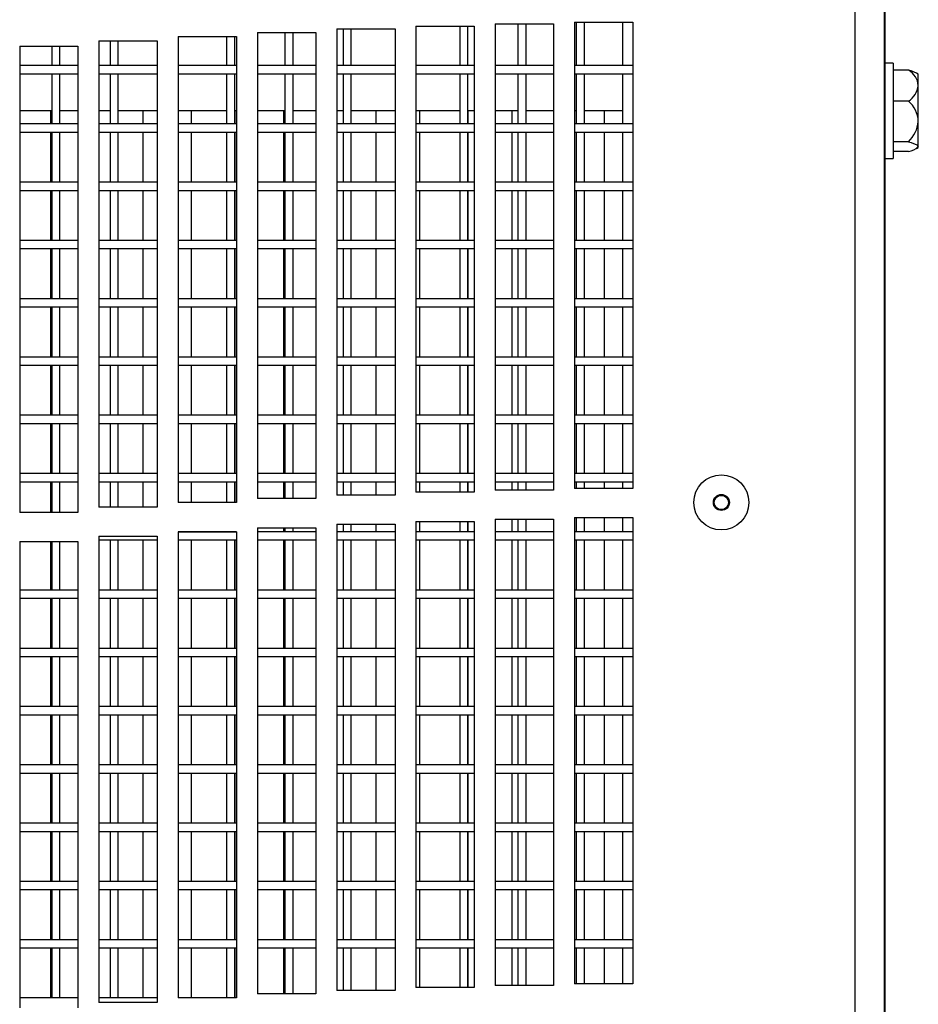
# Model space of a CAD drawing. Extents: x 7 to 118, y 3 to 79.
# Tile 17 of 37: x 20.67 to 24.52, y 25.85 to 30.07. Entities that reach past the tile are written whole.
import ezdxf

# ---------------------------------------------------------------- set-up
doc = ezdxf.new("R2010")
doc.units = 0
doc.layers.add('BODY', color=3, linetype='CONTINUOUS')

msp = doc.modelspace()

# ---------------------------------------------------------------- linework, layer by layer
at = {"layer": 'BODY', "linetype": 'CONTINUOUS'}
for p, q in [((24.3777, 5.7783), (24.3777, 38.6882)), ((24.2517, 5.8572), (24.2517, 38.6092)), ((24.3797, 37.8462), (24.3797, 6.6362)), ((22.3677, 30.0448), (22.6177, 30.0448)), ((22.3677, 30.0448), (22.3677, 28.0448)), ((22.5552, 30.0448), (22.5552, 29.8752)), ((22.5902, 29.8752), (22.5902, 30.0448)), ((22.6177, 30.0448), (22.6177, 28.0448)), ((22.7077, 30.0543), (22.9577, 30.0543)), ((22.7077, 30.0543), (22.7077, 28.0543)), ((22.8052, 30.0543), (22.8052, 29.8752)), ((22.8402, 29.8752), (22.8402, 30.0543)), ((22.9577, 30.0543), (22.9577, 28.0543)), ((23.0477, 30.0612), (23.2977, 30.0612)), ((23.0477, 30.0612), (23.0477, 28.0612)), ((23.0552, 30.0612), (23.0552, 29.8752)), ((23.0902, 29.8752), (23.0902, 30.0612)), ((23.2547, 29.8752), (23.2547, 30.0612)), ((23.2977, 30.0612), (23.2977, 28.0612)), ((21.3477, 30.0008), (21.5977, 30.0008)), ((21.3477, 30.0008), (21.3477, 28.0008)), ((21.5552, 30.0008), (21.5552, 29.8752)), ((21.5902, 29.8752), (21.5902, 30.0008)), ((21.5977, 30.0008), (21.5977, 28.0008)), ((21.6877, 30.018), (21.9377, 30.018)), ((21.6877, 30.018), (21.6877, 28.018)), ((21.8052, 30.018), (21.8052, 29.8752)), ((21.8402, 29.8752), (21.8402, 30.018)), ((21.9377, 30.018), (21.9377, 28.018)), ((22.0277, 30.0327), (22.2777, 30.0327)), ((22.0277, 30.0327), (22.0277, 28.0327)), ((22.0552, 30.0327), (22.0552, 29.8752)), ((22.0902, 29.8752), (22.0902, 30.0327)), ((22.2777, 30.0327), (22.2777, 28.0327)), ((20.6677, 29.9585), (20.9177, 29.9585)), ((20.6677, 29.9585), (20.6677, 27.9585)), ((20.8052, 29.9585), (20.8052, 29.8752)), ((20.8402, 29.8752), (20.8402, 29.9585)), ((20.9177, 29.9585), (20.9177, 27.9585)), ((21.0077, 29.981), (21.2577, 29.981)), ((21.0077, 29.981), (21.0077, 27.981)), ((21.0552, 29.981), (21.0552, 29.8752)), ((21.0902, 29.8752), (21.0902, 29.981)), ((21.2577, 29.981), (21.2577, 27.981)), ((20.9177, 29.8752), (20.6677, 29.8752)), ((21.2577, 29.8752), (21.0077, 29.8752)), ((21.5977, 29.8752), (21.3477, 29.8752)), ((21.9377, 29.8752), (21.6877, 29.8752)), ((22.2777, 29.8752), (22.0277, 29.8752)), ((22.6177, 29.8752), (22.3677, 29.8752)), ((22.9577, 29.8752), (22.7077, 29.8752)), ((23.2977, 29.8752), (23.0477, 29.8752)), ((24.4151, 29.8857), (24.3797, 29.8857)), ((24.4151, 29.8857), (24.4151, 29.4767)), ((20.6677, 29.8402), (20.9177, 29.8402)), ((20.8052, 29.8402), (20.8052, 29.6252)), ((20.8402, 29.6252), (20.8402, 29.8402)), ((21.0077, 29.8402), (21.2577, 29.8402)), ((21.0552, 29.8402), (21.0552, 29.6252)), ((21.0902, 29.6252), (21.0902, 29.8402)), ((21.3477, 29.8402), (21.5977, 29.8402)), ((21.5552, 29.8402), (21.5552, 29.6252)), ((21.5902, 29.6252), (21.5902, 29.8402)), ((21.6877, 29.8402), (21.9377, 29.8402)), ((21.8052, 29.8402), (21.8052, 29.6252)), ((21.8402, 29.6252), (21.8402, 29.8402)), ((22.0277, 29.8402), (22.2777, 29.8402)), ((22.0552, 29.8402), (22.0552, 29.6252)), ((22.0902, 29.6252), (22.0902, 29.8402)), ((22.3677, 29.8402), (22.6177, 29.8402)), ((22.5552, 29.8402), (22.5552, 29.6252)), ((22.5902, 29.6252), (22.5902, 29.8402)), ((22.7077, 29.8402), (22.9577, 29.8402)), ((22.8052, 29.8402), (22.8052, 29.6252)), ((22.8402, 29.6252), (22.8402, 29.8402)), ((23.0477, 29.8402), (23.2977, 29.8402)), ((23.0552, 29.8402), (23.0552, 29.6252)), ((23.0902, 29.6252), (23.0902, 29.8402)), ((23.2547, 29.6252), (23.2547, 29.8402)), ((24.4804, 29.8555), (24.4151, 29.8555)), ((24.5226, 29.8387), (24.515, 29.8431)), ((24.5226, 29.7894), (24.5226, 29.8387)), ((24.5226, 29.6361), (24.5226, 29.7894)), ((24.4804, 29.7232), (24.4151, 29.7232)), ((20.8052, 29.6812), (20.6677, 29.6812)), ((20.7995, 29.6812), (20.7995, 29.6252)), ((20.9177, 29.6812), (20.8402, 29.6812)), ((21.0552, 29.6812), (21.0077, 29.6812)), ((21.2577, 29.6812), (21.0902, 29.6812)), ((21.1953, 29.6812), (21.1953, 29.6252)), ((21.5552, 29.6812), (21.3477, 29.6812)), ((21.4032, 29.6812), (21.4032, 29.6252)), ((21.5977, 29.6812), (21.5902, 29.6812)), ((21.5911, 29.6812), (21.5911, 29.6252)), ((21.8052, 29.6812), (21.6877, 29.6812)), ((21.799, 29.6812), (21.799, 29.6252)), ((21.9377, 29.6812), (21.8402, 29.6812)), ((22.0552, 29.6812), (22.0277, 29.6812)), ((22.2777, 29.6812), (22.0902, 29.6812)), ((22.1948, 29.6812), (22.1948, 29.6252)), ((22.5552, 29.6812), (22.3677, 29.6812)), ((22.3827, 29.6812), (22.3827, 29.6252)), ((22.6177, 29.6812), (22.5902, 29.6812)), ((22.5906, 29.6812), (22.5906, 29.6252)), ((22.8052, 29.6812), (22.7077, 29.6812)), ((22.7785, 29.6812), (22.7785, 29.6252)), ((22.9577, 29.6812), (22.8402, 29.6812)), ((23.0552, 29.6812), (23.0477, 29.6812)), ((23.2547, 29.6812), (23.0902, 29.6812)), ((23.1743, 29.6812), (23.1743, 29.6252)), ((20.9177, 29.6252), (20.6677, 29.6252)), ((21.2577, 29.6252), (21.0077, 29.6252)), ((21.5977, 29.6252), (21.3477, 29.6252)), ((21.9377, 29.6252), (21.6877, 29.6252)), ((22.2777, 29.6252), (22.0277, 29.6252)), ((22.6177, 29.6252), (22.3677, 29.6252)), ((22.9577, 29.6252), (22.7077, 29.6252)), ((23.2977, 29.6252), (23.0477, 29.6252)), ((24.5226, 29.528), (24.5226, 29.6361)), ((20.6677, 29.5902), (20.9177, 29.5902)), ((20.7995, 29.5902), (20.7995, 29.3752)), ((20.8052, 29.5902), (20.8052, 29.3752)), ((20.8402, 29.3752), (20.8402, 29.5902)), ((21.0077, 29.5902), (21.2577, 29.5902)), ((21.0552, 29.5902), (21.0552, 29.3752)), ((21.0902, 29.3752), (21.0902, 29.5902)), ((21.1953, 29.5902), (21.1953, 29.3752)), ((21.3477, 29.5902), (21.5977, 29.5902)), ((21.4032, 29.5902), (21.4032, 29.3752)), ((21.5552, 29.5902), (21.5552, 29.3752)), ((21.5902, 29.3752), (21.5902, 29.5902)), ((21.5911, 29.5902), (21.5911, 29.3752)), ((21.6877, 29.5902), (21.9377, 29.5902)), ((21.799, 29.5902), (21.799, 29.3752)), ((21.8052, 29.5902), (21.8052, 29.3752)), ((21.8402, 29.3752), (21.8402, 29.5902)), ((22.0277, 29.5902), (22.2777, 29.5902)), ((22.0552, 29.5902), (22.0552, 29.3752)), ((22.0902, 29.3752), (22.0902, 29.5902)), ((22.1948, 29.5902), (22.1948, 29.3752)), ((22.3677, 29.5902), (22.6177, 29.5902)), ((22.3827, 29.5902), (22.3827, 29.3752)), ((22.5552, 29.5902), (22.5552, 29.3752)), ((22.5902, 29.3752), (22.5902, 29.5902)), ((22.5906, 29.5902), (22.5906, 29.3752)), ((22.7077, 29.5902), (22.9577, 29.5902)), ((22.7785, 29.5902), (22.7785, 29.3752)), ((22.8052, 29.5902), (22.8052, 29.3752)), ((22.8402, 29.3752), (22.8402, 29.5902)), ((23.0477, 29.5902), (23.2977, 29.5902)), ((23.0552, 29.5902), (23.0552, 29.3752)), ((23.0902, 29.3752), (23.0902, 29.5902)), ((23.1743, 29.5902), (23.1743, 29.3752)), ((23.2547, 29.3752), (23.2547, 29.5902)), ((24.4804, 29.549), (24.4151, 29.549)), ((24.5226, 29.5238), (24.5226, 29.528)), ((24.4804, 29.507), (24.4151, 29.507)), ((24.515, 29.5194), (24.5226, 29.5238)), ((24.3797, 29.4767), (24.4151, 29.4767)), ((20.9177, 29.3752), (20.6677, 29.3752)), ((21.2577, 29.3752), (21.0077, 29.3752)), ((21.5977, 29.3752), (21.3477, 29.3752)), ((21.9377, 29.3752), (21.6877, 29.3752)), ((22.2777, 29.3752), (22.0277, 29.3752)), ((22.6177, 29.3752), (22.3677, 29.3752)), ((22.9577, 29.3752), (22.7077, 29.3752)), ((23.2977, 29.3752), (23.0477, 29.3752)), ((20.6677, 29.3402), (20.9177, 29.3402)), ((20.7995, 29.3402), (20.7995, 29.1252)), ((20.8052, 29.3402), (20.8052, 29.1252)), ((20.8402, 29.1252), (20.8402, 29.3402)), ((21.0077, 29.3402), (21.2577, 29.3402)), ((21.0552, 29.3402), (21.0552, 29.1252)), ((21.0902, 29.1252), (21.0902, 29.3402)), ((21.1953, 29.3402), (21.1953, 29.1252)), ((21.3477, 29.3402), (21.5977, 29.3402)), ((21.4032, 29.3402), (21.4032, 29.1252)), ((21.5552, 29.3402), (21.5552, 29.1252)), ((21.5902, 29.1252), (21.5902, 29.3402)), ((21.5911, 29.3402), (21.5911, 29.1252)), ((21.6877, 29.3402), (21.9377, 29.3402)), ((21.799, 29.3402), (21.799, 29.1252)), ((21.8052, 29.3402), (21.8052, 29.1252)), ((21.8402, 29.1252), (21.8402, 29.3402)), ((22.0277, 29.3402), (22.2777, 29.3402)), ((22.0552, 29.3402), (22.0552, 29.1252)), ((22.0902, 29.1252), (22.0902, 29.3402)), ((22.1948, 29.3402), (22.1948, 29.1252)), ((22.3677, 29.3402), (22.6177, 29.3402)), ((22.3827, 29.3402), (22.3827, 29.1252)), ((22.5552, 29.3402), (22.5552, 29.1252)), ((22.5902, 29.1252), (22.5902, 29.3402)), ((22.5906, 29.3402), (22.5906, 29.1252)), ((22.7077, 29.3402), (22.9577, 29.3402)), ((22.7785, 29.3402), (22.7785, 29.1252)), ((22.8052, 29.3402), (22.8052, 29.1252)), ((22.8402, 29.1252), (22.8402, 29.3402)), ((23.0477, 29.3402), (23.2977, 29.3402)), ((23.0552, 29.3402), (23.0552, 29.1252)), ((23.0902, 29.1252), (23.0902, 29.3402)), ((23.1743, 29.3402), (23.1743, 29.1252)), ((23.2547, 29.1252), (23.2547, 29.3402)), ((20.9177, 29.1252), (20.6677, 29.1252)), ((21.2577, 29.1252), (21.0077, 29.1252)), ((21.5977, 29.1252), (21.3477, 29.1252)), ((21.9377, 29.1252), (21.6877, 29.1252)), ((22.2777, 29.1252), (22.0277, 29.1252)), ((22.6177, 29.1252), (22.3677, 29.1252)), ((22.9577, 29.1252), (22.7077, 29.1252)), ((23.2977, 29.1252), (23.0477, 29.1252)), ((20.6677, 29.0902), (20.9177, 29.0902)), ((20.7995, 29.0902), (20.7995, 28.8752)), ((20.8052, 29.0902), (20.8052, 28.8752)), ((20.8402, 28.8752), (20.8402, 29.0902)), ((21.0077, 29.0902), (21.2577, 29.0902)), ((21.0552, 29.0902), (21.0552, 28.8752)), ((21.0902, 28.8752), (21.0902, 29.0902)), ((21.1953, 29.0902), (21.1953, 28.8752)), ((21.3477, 29.0902), (21.5977, 29.0902)), ((21.4032, 29.0902), (21.4032, 28.8752)), ((21.5552, 29.0902), (21.5552, 28.8752)), ((21.5902, 28.8752), (21.5902, 29.0902)), ((21.5911, 29.0902), (21.5911, 28.8752)), ((21.6877, 29.0902), (21.9377, 29.0902)), ((21.799, 29.0902), (21.799, 28.8752)), ((21.8052, 29.0902), (21.8052, 28.8752)), ((21.8402, 28.8752), (21.8402, 29.0902)), ((22.0277, 29.0902), (22.2777, 29.0902)), ((22.0552, 29.0902), (22.0552, 28.8752)), ((22.0902, 28.8752), (22.0902, 29.0902)), ((22.1948, 29.0902), (22.1948, 28.8752)), ((22.3677, 29.0902), (22.6177, 29.0902)), ((22.3827, 29.0902), (22.3827, 28.8752)), ((22.5552, 29.0902), (22.5552, 28.8752)), ((22.5902, 28.8752), (22.5902, 29.0902)), ((22.5906, 29.0902), (22.5906, 28.8752)), ((22.7077, 29.0902), (22.9577, 29.0902)), ((22.7785, 29.0902), (22.7785, 28.8752)), ((22.8052, 29.0902), (22.8052, 28.8752)), ((22.8402, 28.8752), (22.8402, 29.0902)), ((23.0477, 29.0902), (23.2977, 29.0902)), ((23.0552, 29.0902), (23.0552, 28.8752)), ((23.0902, 28.8752), (23.0902, 29.0902)), ((23.1743, 29.0902), (23.1743, 28.8752)), ((23.2547, 28.8752), (23.2547, 29.0902)), ((20.9177, 28.8752), (20.6677, 28.8752)), ((21.2577, 28.8752), (21.0077, 28.8752)), ((21.5977, 28.8752), (21.3477, 28.8752)), ((21.9377, 28.8752), (21.6877, 28.8752)), ((22.2777, 28.8752), (22.0277, 28.8752)), ((22.6177, 28.8752), (22.3677, 28.8752)), ((22.9577, 28.8752), (22.7077, 28.8752)), ((23.2977, 28.8752), (23.0477, 28.8752)), ((20.6677, 28.8402), (20.9177, 28.8402)), ((20.7995, 28.8402), (20.7995, 28.6252)), ((20.8052, 28.8402), (20.8052, 28.6252)), ((20.8402, 28.6252), (20.8402, 28.8402)), ((21.0077, 28.8402), (21.2577, 28.8402)), ((21.0552, 28.8402), (21.0552, 28.6252)), ((21.0902, 28.6252), (21.0902, 28.8402)), ((21.1953, 28.8402), (21.1953, 28.6252)), ((21.3477, 28.8402), (21.5977, 28.8402)), ((21.4032, 28.8402), (21.4032, 28.6252)), ((21.5552, 28.8402), (21.5552, 28.6252)), ((21.5902, 28.6252), (21.5902, 28.8402)), ((21.5911, 28.8402), (21.5911, 28.6252)), ((21.6877, 28.8402), (21.9377, 28.8402)), ((21.799, 28.8402), (21.799, 28.6252)), ((21.8052, 28.8402), (21.8052, 28.6252)), ((21.8402, 28.6252), (21.8402, 28.8402)), ((22.0277, 28.8402), (22.2777, 28.8402)), ((22.0552, 28.8402), (22.0552, 28.6252)), ((22.0902, 28.6252), (22.0902, 28.8402)), ((22.1948, 28.8402), (22.1948, 28.6252)), ((22.3677, 28.8402), (22.6177, 28.8402)), ((22.3827, 28.8402), (22.3827, 28.6252)), ((22.5552, 28.8402), (22.5552, 28.6252)), ((22.5902, 28.6252), (22.5902, 28.8402)), ((22.5906, 28.8402), (22.5906, 28.6252)), ((22.7077, 28.8402), (22.9577, 28.8402)), ((22.7785, 28.8402), (22.7785, 28.6252)), ((22.8052, 28.8402), (22.8052, 28.6252)), ((22.8402, 28.6252), (22.8402, 28.8402)), ((23.0477, 28.8402), (23.2977, 28.8402)), ((23.0552, 28.8402), (23.0552, 28.6252)), ((23.0902, 28.6252), (23.0902, 28.8402)), ((23.1743, 28.8402), (23.1743, 28.6252)), ((23.2547, 28.6252), (23.2547, 28.8402)), ((20.9177, 28.6252), (20.6677, 28.6252)), ((21.2577, 28.6252), (21.0077, 28.6252)), ((21.5977, 28.6252), (21.3477, 28.6252)), ((21.9377, 28.6252), (21.6877, 28.6252)), ((22.2777, 28.6252), (22.0277, 28.6252)), ((22.6177, 28.6252), (22.3677, 28.6252)), ((22.9577, 28.6252), (22.7077, 28.6252)), ((23.2977, 28.6252), (23.0477, 28.6252)), ((20.6677, 28.5902), (20.9177, 28.5902)), ((20.7995, 28.5902), (20.7995, 28.3752)), ((20.8052, 28.5902), (20.8052, 28.3752)), ((20.8402, 28.3752), (20.8402, 28.5902)), ((21.0077, 28.5902), (21.2577, 28.5902)), ((21.0552, 28.5902), (21.0552, 28.3752)), ((21.0902, 28.3752), (21.0902, 28.5902)), ((21.1953, 28.5902), (21.1953, 28.3752)), ((21.3477, 28.5902), (21.5977, 28.5902)), ((21.4032, 28.5902), (21.4032, 28.3752)), ((21.5552, 28.5902), (21.5552, 28.3752)), ((21.5902, 28.3752), (21.5902, 28.5902)), ((21.5911, 28.5902), (21.5911, 28.3752)), ((21.6877, 28.5902), (21.9377, 28.5902)), ((21.799, 28.5902), (21.799, 28.3752)), ((21.8052, 28.5902), (21.8052, 28.3752)), ((21.8402, 28.3752), (21.8402, 28.5902)), ((22.0277, 28.5902), (22.2777, 28.5902)), ((22.0552, 28.5902), (22.0552, 28.3752)), ((22.0902, 28.3752), (22.0902, 28.5902)), ((22.1948, 28.5902), (22.1948, 28.3752)), ((22.3677, 28.5902), (22.6177, 28.5902)), ((22.3827, 28.5902), (22.3827, 28.3752)), ((22.5552, 28.5902), (22.5552, 28.3752)), ((22.5902, 28.3752), (22.5902, 28.5902)), ((22.5906, 28.5902), (22.5906, 28.3752)), ((22.7077, 28.5902), (22.9577, 28.5902)), ((22.7785, 28.5902), (22.7785, 28.3752)), ((22.8052, 28.5902), (22.8052, 28.3752)), ((22.8402, 28.3752), (22.8402, 28.5902)), ((23.0477, 28.5902), (23.2977, 28.5902)), ((23.0552, 28.5902), (23.0552, 28.3752)), ((23.0902, 28.3752), (23.0902, 28.5902)), ((23.1743, 28.5902), (23.1743, 28.3752)), ((23.2547, 28.3752), (23.2547, 28.5902)), ((20.9177, 28.3752), (20.6677, 28.3752)), ((21.2577, 28.3752), (21.0077, 28.3752)), ((21.5977, 28.3752), (21.3477, 28.3752)), ((21.9377, 28.3752), (21.6877, 28.3752)), ((22.2777, 28.3752), (22.0277, 28.3752)), ((22.6177, 28.3752), (22.3677, 28.3752)), ((22.9577, 28.3752), (22.7077, 28.3752)), ((23.2977, 28.3752), (23.0477, 28.3752)), ((20.6677, 28.3402), (20.9177, 28.3402)), ((20.7995, 28.3402), (20.7995, 28.1252)), ((20.8052, 28.3402), (20.8052, 28.1252)), ((20.8402, 28.1252), (20.8402, 28.3402)), ((21.0077, 28.3402), (21.2577, 28.3402)), ((21.0552, 28.3402), (21.0552, 28.1252)), ((21.0902, 28.1252), (21.0902, 28.3402)), ((21.1953, 28.3402), (21.1953, 28.1252)), ((21.3477, 28.3402), (21.5977, 28.3402)), ((21.4032, 28.3402), (21.4032, 28.1252)), ((21.5552, 28.3402), (21.5552, 28.1252)), ((21.5902, 28.1252), (21.5902, 28.3402)), ((21.5911, 28.3402), (21.5911, 28.1252)), ((21.6877, 28.3402), (21.9377, 28.3402)), ((21.799, 28.3402), (21.799, 28.1252)), ((21.8052, 28.3402), (21.8052, 28.1252)), ((21.8402, 28.1252), (21.8402, 28.3402)), ((22.0277, 28.3402), (22.2777, 28.3402)), ((22.0552, 28.3402), (22.0552, 28.1252)), ((22.0902, 28.1252), (22.0902, 28.3402)), ((22.1948, 28.3402), (22.1948, 28.1252)), ((22.3677, 28.3402), (22.6177, 28.3402)), ((22.3827, 28.3402), (22.3827, 28.1252)), ((22.5552, 28.3402), (22.5552, 28.1252)), ((22.5902, 28.1252), (22.5902, 28.3402)), ((22.5906, 28.3402), (22.5906, 28.1252)), ((22.7077, 28.3402), (22.9577, 28.3402)), ((22.7785, 28.3402), (22.7785, 28.1252)), ((22.8052, 28.3402), (22.8052, 28.1252)), ((22.8402, 28.1252), (22.8402, 28.3402)), ((23.0477, 28.3402), (23.2977, 28.3402)), ((23.0552, 28.3402), (23.0552, 28.1252)), ((23.0902, 28.1252), (23.0902, 28.3402)), ((23.1743, 28.3402), (23.1743, 28.1252)), ((23.2547, 28.1252), (23.2547, 28.3402)), ((20.9177, 28.1252), (20.6677, 28.1252)), ((21.2577, 28.1252), (21.0077, 28.1252)), ((21.5977, 28.1252), (21.3477, 28.1252)), ((21.9377, 28.1252), (21.6877, 28.1252)), ((22.2777, 28.1252), (22.0277, 28.1252)), ((22.6177, 28.1252), (22.3677, 28.1252)), ((22.9577, 28.1252), (22.7077, 28.1252)), ((23.2977, 28.1252), (23.0477, 28.1252)), ((20.6677, 28.0902), (20.9177, 28.0902)), ((20.7995, 28.0902), (20.7995, 27.9585)), ((20.8052, 28.0902), (20.8052, 27.9585)), ((20.8402, 27.9585), (20.8402, 28.0902)), ((21.0077, 28.0902), (21.2577, 28.0902)), ((21.0552, 28.0902), (21.0552, 27.981)), ((21.0902, 27.981), (21.0902, 28.0902)), ((21.1953, 28.0902), (21.1953, 27.981)), ((21.3477, 28.0902), (21.5977, 28.0902)), ((21.4032, 28.0902), (21.4032, 28.0008)), ((21.5552, 28.0902), (21.5552, 28.0008)), ((21.5902, 28.0008), (21.5902, 28.0902)), ((21.5911, 28.0902), (21.5911, 28.0008)), ((21.6877, 28.0902), (21.9377, 28.0902)), ((21.799, 28.0902), (21.799, 28.018)), ((21.8052, 28.0902), (21.8052, 28.018)), ((21.8402, 28.018), (21.8402, 28.0902)), ((22.0277, 28.0902), (22.2777, 28.0902)), ((22.0552, 28.0902), (22.0552, 28.0327)), ((22.0902, 28.0327), (22.0902, 28.0902)), ((22.1948, 28.0902), (22.1948, 28.0327)), ((22.3677, 28.0902), (22.6177, 28.0902)), ((22.3827, 28.0902), (22.3827, 28.0448)), ((22.5552, 28.0902), (22.5552, 28.0448)), ((22.5902, 28.0448), (22.5902, 28.0902)), ((22.5906, 28.0902), (22.5906, 28.0448)), ((22.7077, 28.0902), (22.9577, 28.0902)), ((22.9577, 28.0543), (22.7077, 28.0543)), ((22.7785, 28.0902), (22.7785, 28.0543)), ((22.8052, 28.0902), (22.8052, 28.0543)), ((22.8402, 28.0543), (22.8402, 28.0902)), ((23.0477, 28.0902), (23.2977, 28.0902)), ((23.2977, 28.0612), (23.0477, 28.0612)), ((23.0552, 28.0902), (23.0552, 28.0612)), ((23.0902, 28.0612), (23.0902, 28.0902)), ((23.1743, 28.0902), (23.1743, 28.0612)), ((23.2547, 28.0612), (23.2547, 28.0902)), ((21.9377, 28.018), (21.6877, 28.018)), ((22.2777, 28.0327), (22.0277, 28.0327)), ((22.6177, 28.0448), (22.3677, 28.0448)), ((21.2577, 27.981), (21.0077, 27.981)), ((21.5977, 28.0008), (21.3477, 28.0008)), ((20.9177, 27.9585), (20.6677, 27.9585)), ((22.7077, 27.9293), (22.7077, 25.9293)), ((22.7077, 27.9293), (22.9577, 27.9293)), ((22.7785, 27.9293), (22.7785, 27.8752)), ((22.8052, 27.9293), (22.8052, 27.8752)), ((22.8402, 27.8752), (22.8402, 27.9293)), ((22.9577, 27.9293), (22.9577, 25.9293)), ((23.0477, 27.9362), (23.2977, 27.9362)), ((23.0477, 27.9362), (23.0477, 25.9362)), ((23.0552, 27.9362), (23.0552, 27.8752)), ((23.0902, 27.8752), (23.0902, 27.9362)), ((23.1743, 27.9362), (23.1743, 27.8752)), ((23.2547, 27.8752), (23.2547, 27.9362)), ((23.2977, 27.9362), (23.2977, 25.9362)), ((21.6877, 27.893), (21.9377, 27.893)), ((21.6877, 27.893), (21.6877, 25.893)), ((21.799, 27.893), (21.799, 27.8752)), ((21.8052, 27.893), (21.8052, 27.8752)), ((21.8402, 27.8752), (21.8402, 27.893)), ((21.9377, 27.893), (21.9377, 25.893)), ((22.0277, 27.9077), (22.2777, 27.9077)), ((22.0277, 27.9077), (22.0277, 25.9077)), ((22.0552, 27.9077), (22.0552, 27.8752)), ((22.0902, 27.8752), (22.0902, 27.9077)), ((22.1948, 27.9077), (22.1948, 27.8752)), ((22.2777, 27.9077), (22.2777, 25.9077)), ((22.3677, 27.9198), (22.3677, 25.9198)), ((22.3677, 27.9198), (22.6177, 27.9198)), ((22.3827, 27.9198), (22.3827, 27.8752)), ((22.5552, 27.9198), (22.5552, 27.8752)), ((22.5902, 27.8752), (22.5902, 27.9198)), ((22.5906, 27.9198), (22.5906, 27.8752)), ((22.6177, 27.9198), (22.6177, 25.9198)), ((21.0077, 27.856), (21.2577, 27.856)), ((21.0077, 27.856), (21.0077, 25.856)), ((21.0077, 27.8402), (21.2577, 27.8402)), ((21.0552, 27.8402), (21.0552, 27.6252)), ((21.0902, 27.6252), (21.0902, 27.8402)), ((21.1953, 27.8402), (21.1953, 27.6252)), ((21.2577, 27.856), (21.2577, 25.856)), ((21.3477, 27.8758), (21.5977, 27.8758)), ((21.3477, 27.8758), (21.3477, 25.8758)), ((21.5977, 27.8752), (21.3477, 27.8752)), ((21.3477, 27.8402), (21.5977, 27.8402)), ((21.4032, 27.8758), (21.4032, 27.8752)), ((21.4032, 27.8402), (21.4032, 27.6252)), ((21.5552, 27.8758), (21.5552, 27.8752)), ((21.5552, 27.8402), (21.5552, 27.6252)), ((21.5902, 27.8752), (21.5902, 27.8758)), ((21.5902, 27.6252), (21.5902, 27.8402)), ((21.5911, 27.8758), (21.5911, 27.8752)), ((21.5911, 27.8402), (21.5911, 27.6252)), ((21.5977, 27.8758), (21.5977, 25.8758)), ((21.9377, 27.8752), (21.6877, 27.8752)), ((21.6877, 27.8402), (21.9377, 27.8402)), ((21.799, 27.8402), (21.799, 27.6252)), ((21.8052, 27.8402), (21.8052, 27.6252)), ((21.8402, 27.6252), (21.8402, 27.8402)), ((22.2777, 27.8752), (22.0277, 27.8752)), ((22.0277, 27.8402), (22.2777, 27.8402)), ((22.0552, 27.8402), (22.0552, 27.6252)), ((22.0902, 27.6252), (22.0902, 27.8402)), ((22.1948, 27.8402), (22.1948, 27.6252)), ((22.6177, 27.8752), (22.3677, 27.8752)), ((22.3677, 27.8402), (22.6177, 27.8402)), ((22.3827, 27.8402), (22.3827, 27.6252)), ((22.5552, 27.8402), (22.5552, 27.6252)), ((22.5902, 27.6252), (22.5902, 27.8402)), ((22.5906, 27.8402), (22.5906, 27.6252)), ((22.9577, 27.8752), (22.7077, 27.8752)), ((22.7077, 27.8402), (22.9577, 27.8402)), ((22.7785, 27.8402), (22.7785, 27.6252)), ((22.8052, 27.8402), (22.8052, 27.6252)), ((22.8402, 27.6252), (22.8402, 27.8402)), ((23.2977, 27.8752), (23.0477, 27.8752)), ((23.0477, 27.8402), (23.2977, 27.8402)), ((23.0552, 27.8402), (23.0552, 27.6252)), ((23.0902, 27.6252), (23.0902, 27.8402)), ((23.1743, 27.8402), (23.1743, 27.6252)), ((23.2547, 27.6252), (23.2547, 27.8402)), ((20.6677, 27.8335), (20.9177, 27.8335)), ((20.6677, 27.8335), (20.6677, 25.8335)), ((20.7995, 27.8335), (20.7995, 27.6252)), ((20.8052, 27.8335), (20.8052, 27.6252)), ((20.8402, 27.6252), (20.8402, 27.8335)), ((20.9177, 27.8335), (20.9177, 25.8335)), ((20.9177, 27.6252), (20.6677, 27.6252)), ((20.6677, 27.5902), (20.9177, 27.5902)), ((20.7995, 27.5902), (20.7995, 27.3752)), ((20.8052, 27.5902), (20.8052, 27.3752)), ((20.8402, 27.3752), (20.8402, 27.5902)), ((21.2577, 27.6252), (21.0077, 27.6252)), ((21.0077, 27.5902), (21.2577, 27.5902)), ((21.0552, 27.5902), (21.0552, 27.3752)), ((21.0902, 27.3752), (21.0902, 27.5902)), ((21.1953, 27.5902), (21.1953, 27.3752)), ((21.5977, 27.6252), (21.3477, 27.6252)), ((21.3477, 27.5902), (21.5977, 27.5902)), ((21.4032, 27.5902), (21.4032, 27.3752)), ((21.5552, 27.5902), (21.5552, 27.3752)), ((21.5902, 27.3752), (21.5902, 27.5902)), ((21.5911, 27.5902), (21.5911, 27.3752)), ((21.9377, 27.6252), (21.6877, 27.6252)), ((21.6877, 27.5902), (21.9377, 27.5902)), ((21.799, 27.5902), (21.799, 27.3752)), ((21.8052, 27.5902), (21.8052, 27.3752)), ((21.8402, 27.3752), (21.8402, 27.5902)), ((22.2777, 27.6252), (22.0277, 27.6252)), ((22.0277, 27.5902), (22.2777, 27.5902)), ((22.0552, 27.5902), (22.0552, 27.3752)), ((22.0902, 27.3752), (22.0902, 27.5902)), ((22.1948, 27.5902), (22.1948, 27.3752)), ((22.6177, 27.6252), (22.3677, 27.6252)), ((22.3677, 27.5902), (22.6177, 27.5902)), ((22.3827, 27.5902), (22.3827, 27.3752)), ((22.5552, 27.5902), (22.5552, 27.3752)), ((22.5902, 27.3752), (22.5902, 27.5902)), ((22.5906, 27.5902), (22.5906, 27.3752)), ((22.9577, 27.6252), (22.7077, 27.6252)), ((22.7077, 27.5902), (22.9577, 27.5902)), ((22.7785, 27.5902), (22.7785, 27.3752)), ((22.8052, 27.5902), (22.8052, 27.3752)), ((22.8402, 27.3752), (22.8402, 27.5902)), ((23.2977, 27.6252), (23.0477, 27.6252)), ((23.0477, 27.5902), (23.2977, 27.5902)), ((23.0552, 27.5902), (23.0552, 27.3752)), ((23.0902, 27.3752), (23.0902, 27.5902)), ((23.1743, 27.5902), (23.1743, 27.3752)), ((23.2547, 27.3752), (23.2547, 27.5902)), ((20.9177, 27.3752), (20.6677, 27.3752)), ((21.2577, 27.3752), (21.0077, 27.3752)), ((21.5977, 27.3752), (21.3477, 27.3752)), ((21.9377, 27.3752), (21.6877, 27.3752)), ((22.2777, 27.3752), (22.0277, 27.3752)), ((22.6177, 27.3752), (22.3677, 27.3752)), ((22.9577, 27.3752), (22.7077, 27.3752)), ((23.2977, 27.3752), (23.0477, 27.3752)), ((20.6677, 27.3402), (20.9177, 27.3402)), ((20.7995, 27.3402), (20.7995, 27.1252)), ((20.8052, 27.3402), (20.8052, 27.1252)), ((20.8402, 27.1252), (20.8402, 27.3402)), ((21.0077, 27.3402), (21.2577, 27.3402)), ((21.0552, 27.3402), (21.0552, 27.1252)), ((21.0902, 27.1252), (21.0902, 27.3402)), ((21.1953, 27.3402), (21.1953, 27.1252)), ((21.3477, 27.3402), (21.5977, 27.3402)), ((21.4032, 27.3402), (21.4032, 27.1252)), ((21.5552, 27.3402), (21.5552, 27.1252)), ((21.5902, 27.1252), (21.5902, 27.3402)), ((21.5911, 27.3402), (21.5911, 27.1252)), ((21.6877, 27.3402), (21.9377, 27.3402)), ((21.799, 27.3402), (21.799, 27.1252)), ((21.8052, 27.3402), (21.8052, 27.1252)), ((21.8402, 27.1252), (21.8402, 27.3402)), ((22.0277, 27.3402), (22.2777, 27.3402)), ((22.0552, 27.3402), (22.0552, 27.1252)), ((22.0902, 27.1252), (22.0902, 27.3402)), ((22.1948, 27.3402), (22.1948, 27.1252)), ((22.3677, 27.3402), (22.6177, 27.3402)), ((22.3827, 27.3402), (22.3827, 27.1252)), ((22.5552, 27.3402), (22.5552, 27.1252)), ((22.5902, 27.1252), (22.5902, 27.3402)), ((22.5906, 27.3402), (22.5906, 27.1252)), ((22.7077, 27.3402), (22.9577, 27.3402)), ((22.7785, 27.3402), (22.7785, 27.1252)), ((22.8052, 27.3402), (22.8052, 27.1252)), ((22.8402, 27.1252), (22.8402, 27.3402)), ((23.0477, 27.3402), (23.2977, 27.3402)), ((23.0552, 27.3402), (23.0552, 27.1252)), ((23.0902, 27.1252), (23.0902, 27.3402)), ((23.1743, 27.3402), (23.1743, 27.1252)), ((23.2547, 27.1252), (23.2547, 27.3402)), ((20.9177, 27.1252), (20.6677, 27.1252)), ((21.2577, 27.1252), (21.0077, 27.1252)), ((21.5977, 27.1252), (21.3477, 27.1252)), ((21.9377, 27.1252), (21.6877, 27.1252)), ((22.2777, 27.1252), (22.0277, 27.1252)), ((22.6177, 27.1252), (22.3677, 27.1252)), ((22.9577, 27.1252), (22.7077, 27.1252)), ((23.2977, 27.1252), (23.0477, 27.1252)), ((20.6677, 27.0902), (20.9177, 27.0902)), ((20.7995, 27.0902), (20.7995, 26.8752)), ((20.8052, 27.0902), (20.8052, 26.8752)), ((20.8402, 26.8752), (20.8402, 27.0902)), ((21.0077, 27.0902), (21.2577, 27.0902)), ((21.0552, 27.0902), (21.0552, 26.8752)), ((21.0902, 26.8752), (21.0902, 27.0902)), ((21.1953, 27.0902), (21.1953, 26.8752)), ((21.3477, 27.0902), (21.5977, 27.0902)), ((21.4032, 27.0902), (21.4032, 26.8752)), ((21.5552, 27.0902), (21.5552, 26.8752)), ((21.5902, 26.8752), (21.5902, 27.0902)), ((21.5911, 27.0902), (21.5911, 26.8752)), ((21.6877, 27.0902), (21.9377, 27.0902)), ((21.799, 27.0902), (21.799, 26.8752)), ((21.8052, 27.0902), (21.8052, 26.8752)), ((21.8402, 26.8752), (21.8402, 27.0902)), ((22.0277, 27.0902), (22.2777, 27.0902)), ((22.0552, 27.0902), (22.0552, 26.8752)), ((22.0902, 26.8752), (22.0902, 27.0902)), ((22.1948, 27.0902), (22.1948, 26.8752)), ((22.3677, 27.0902), (22.6177, 27.0902)), ((22.3827, 27.0902), (22.3827, 26.8752)), ((22.5552, 27.0902), (22.5552, 26.8752)), ((22.5902, 26.8752), (22.5902, 27.0902)), ((22.5906, 27.0902), (22.5906, 26.8752)), ((22.7077, 27.0902), (22.9577, 27.0902)), ((22.7785, 27.0902), (22.7785, 26.8752)), ((22.8052, 27.0902), (22.8052, 26.8752)), ((22.8402, 26.8752), (22.8402, 27.0902)), ((23.0477, 27.0902), (23.2977, 27.0902)), ((23.0552, 27.0902), (23.0552, 26.8752)), ((23.0902, 26.8752), (23.0902, 27.0902)), ((23.1743, 27.0902), (23.1743, 26.8752)), ((23.2547, 26.8752), (23.2547, 27.0902)), ((20.9177, 26.8752), (20.6677, 26.8752)), ((21.2577, 26.8752), (21.0077, 26.8752)), ((21.5977, 26.8752), (21.3477, 26.8752)), ((21.9377, 26.8752), (21.6877, 26.8752)), ((22.2777, 26.8752), (22.0277, 26.8752)), ((22.6177, 26.8752), (22.3677, 26.8752)), ((22.9577, 26.8752), (22.7077, 26.8752)), ((23.2977, 26.8752), (23.0477, 26.8752)), ((20.6677, 26.8402), (20.9177, 26.8402)), ((20.7995, 26.8402), (20.7995, 26.6252)), ((20.8052, 26.8402), (20.8052, 26.6252)), ((20.8402, 26.6252), (20.8402, 26.8402)), ((21.0077, 26.8402), (21.2577, 26.8402)), ((21.0552, 26.8402), (21.0552, 26.6252)), ((21.0902, 26.6252), (21.0902, 26.8402)), ((21.1953, 26.8402), (21.1953, 26.6252)), ((21.3477, 26.8402), (21.5977, 26.8402)), ((21.4032, 26.8402), (21.4032, 26.6252)), ((21.5552, 26.8402), (21.5552, 26.6252)), ((21.5902, 26.6252), (21.5902, 26.8402)), ((21.5911, 26.8402), (21.5911, 26.6252)), ((21.6877, 26.8402), (21.9377, 26.8402)), ((21.799, 26.8402), (21.799, 26.6252)), ((21.8052, 26.8402), (21.8052, 26.6252)), ((21.8402, 26.6252), (21.8402, 26.8402)), ((22.0277, 26.8402), (22.2777, 26.8402)), ((22.0552, 26.8402), (22.0552, 26.6252)), ((22.0902, 26.6252), (22.0902, 26.8402)), ((22.1948, 26.8402), (22.1948, 26.6252)), ((22.3677, 26.8402), (22.6177, 26.8402)), ((22.3827, 26.8402), (22.3827, 26.6252)), ((22.5552, 26.8402), (22.5552, 26.6252)), ((22.5902, 26.6252), (22.5902, 26.8402)), ((22.5906, 26.8402), (22.5906, 26.6252)), ((22.7077, 26.8402), (22.9577, 26.8402)), ((22.7785, 26.8402), (22.7785, 26.6252)), ((22.8052, 26.8402), (22.8052, 26.6252)), ((22.8402, 26.6252), (22.8402, 26.8402)), ((23.0477, 26.8402), (23.2977, 26.8402)), ((23.0552, 26.8402), (23.0552, 26.6252)), ((23.0902, 26.6252), (23.0902, 26.8402)), ((23.1743, 26.8402), (23.1743, 26.6252)), ((23.2547, 26.6252), (23.2547, 26.8402)), ((20.9177, 26.6252), (20.6677, 26.6252)), ((21.2577, 26.6252), (21.0077, 26.6252)), ((21.5977, 26.6252), (21.3477, 26.6252)), ((21.9377, 26.6252), (21.6877, 26.6252)), ((22.2777, 26.6252), (22.0277, 26.6252)), ((22.6177, 26.6252), (22.3677, 26.6252)), ((22.9577, 26.6252), (22.7077, 26.6252)), ((23.2977, 26.6252), (23.0477, 26.6252)), ((20.6677, 26.5902), (20.9177, 26.5902)), ((20.7995, 26.5902), (20.7995, 26.3752)), ((20.8052, 26.5902), (20.8052, 26.3752)), ((20.8402, 26.3752), (20.8402, 26.5902)), ((21.0077, 26.5902), (21.2577, 26.5902)), ((21.0552, 26.5902), (21.0552, 26.3752)), ((21.0902, 26.3752), (21.0902, 26.5902)), ((21.1953, 26.5902), (21.1953, 26.3752)), ((21.3477, 26.5902), (21.5977, 26.5902)), ((21.4032, 26.5902), (21.4032, 26.3752)), ((21.5552, 26.5902), (21.5552, 26.3752)), ((21.5902, 26.3752), (21.5902, 26.5902)), ((21.5911, 26.5902), (21.5911, 26.3752)), ((21.6877, 26.5902), (21.9377, 26.5902)), ((21.799, 26.5902), (21.799, 26.3752)), ((21.8052, 26.5902), (21.8052, 26.3752)), ((21.8402, 26.3752), (21.8402, 26.5902)), ((22.0277, 26.5902), (22.2777, 26.5902)), ((22.0552, 26.5902), (22.0552, 26.3752)), ((22.0902, 26.3752), (22.0902, 26.5902)), ((22.1948, 26.5902), (22.1948, 26.3752)), ((22.3677, 26.5902), (22.6177, 26.5902)), ((22.3827, 26.5902), (22.3827, 26.3752)), ((22.5552, 26.5902), (22.5552, 26.3752)), ((22.5902, 26.3752), (22.5902, 26.5902)), ((22.5906, 26.5902), (22.5906, 26.3752)), ((22.7077, 26.5902), (22.9577, 26.5902)), ((22.7785, 26.5902), (22.7785, 26.3752)), ((22.8052, 26.5902), (22.8052, 26.3752)), ((22.8402, 26.3752), (22.8402, 26.5902)), ((23.0477, 26.5902), (23.2977, 26.5902)), ((23.0552, 26.5902), (23.0552, 26.3752)), ((23.0902, 26.3752), (23.0902, 26.5902)), ((23.1743, 26.5902), (23.1743, 26.3752)), ((23.2547, 26.3752), (23.2547, 26.5902)), ((20.9177, 26.3752), (20.6677, 26.3752)), ((21.2577, 26.3752), (21.0077, 26.3752)), ((21.5977, 26.3752), (21.3477, 26.3752)), ((21.9377, 26.3752), (21.6877, 26.3752)), ((22.2777, 26.3752), (22.0277, 26.3752)), ((22.6177, 26.3752), (22.3677, 26.3752)), ((22.9577, 26.3752), (22.7077, 26.3752)), ((23.2977, 26.3752), (23.0477, 26.3752)), ((20.6677, 26.3402), (20.9177, 26.3402)), ((20.7995, 26.3402), (20.7995, 26.1252)), ((20.8052, 26.3402), (20.8052, 26.1252)), ((20.8402, 26.1252), (20.8402, 26.3402)), ((21.0077, 26.3402), (21.2577, 26.3402)), ((21.0552, 26.3402), (21.0552, 26.1252)), ((21.0902, 26.1252), (21.0902, 26.3402)), ((21.1953, 26.3402), (21.1953, 26.1252)), ((21.3477, 26.3402), (21.5977, 26.3402)), ((21.4032, 26.3402), (21.4032, 26.1252)), ((21.5552, 26.3402), (21.5552, 26.1252)), ((21.5902, 26.1252), (21.5902, 26.3402)), ((21.5911, 26.3402), (21.5911, 26.1252)), ((21.6877, 26.3402), (21.9377, 26.3402)), ((21.799, 26.3402), (21.799, 26.1252)), ((21.8052, 26.3402), (21.8052, 26.1252)), ((21.8402, 26.1252), (21.8402, 26.3402)), ((22.0277, 26.3402), (22.2777, 26.3402)), ((22.0552, 26.3402), (22.0552, 26.1252)), ((22.0902, 26.1252), (22.0902, 26.3402)), ((22.1948, 26.3402), (22.1948, 26.1252)), ((22.3677, 26.3402), (22.6177, 26.3402)), ((22.3827, 26.3402), (22.3827, 26.1252)), ((22.5552, 26.3402), (22.5552, 26.1252)), ((22.5902, 26.1252), (22.5902, 26.3402)), ((22.5906, 26.3402), (22.5906, 26.1252)), ((22.7077, 26.3402), (22.9577, 26.3402)), ((22.7785, 26.3402), (22.7785, 26.1252)), ((22.8052, 26.3402), (22.8052, 26.1252)), ((22.8402, 26.1252), (22.8402, 26.3402)), ((23.0477, 26.3402), (23.2977, 26.3402)), ((23.0552, 26.3402), (23.0552, 26.1252)), ((23.0902, 26.1252), (23.0902, 26.3402)), ((23.1743, 26.3402), (23.1743, 26.1252)), ((23.2547, 26.1252), (23.2547, 26.3402)), ((20.9177, 26.1252), (20.6677, 26.1252)), ((21.2577, 26.1252), (21.0077, 26.1252)), ((21.5977, 26.1252), (21.3477, 26.1252)), ((21.9377, 26.1252), (21.6877, 26.1252)), ((22.2777, 26.1252), (22.0277, 26.1252)), ((22.6177, 26.1252), (22.3677, 26.1252)), ((22.9577, 26.1252), (22.7077, 26.1252)), ((23.2977, 26.1252), (23.0477, 26.1252)), ((20.6677, 26.0902), (20.9177, 26.0902)), ((20.7995, 26.0902), (20.7995, 25.8752)), ((20.8052, 26.0902), (20.8052, 25.8752)), ((20.8402, 25.8752), (20.8402, 26.0902)), ((21.0077, 26.0902), (21.2577, 26.0902)), ((21.0552, 26.0902), (21.0552, 25.8752)), ((21.0902, 25.8752), (21.0902, 26.0902)), ((21.1953, 26.0902), (21.1953, 25.8752)), ((21.3477, 26.0902), (21.5977, 26.0902)), ((21.4032, 26.0902), (21.4032, 25.8758)), ((21.5552, 26.0902), (21.5552, 25.8758)), ((21.5902, 25.8758), (21.5902, 26.0902)), ((21.5911, 26.0902), (21.5911, 25.8758)), ((21.6877, 26.0902), (21.9377, 26.0902)), ((21.799, 26.0902), (21.799, 25.893)), ((21.8052, 26.0902), (21.8052, 25.893)), ((21.8402, 25.893), (21.8402, 26.0902)), ((22.0277, 26.0902), (22.2777, 26.0902)), ((22.0552, 26.0902), (22.0552, 25.9077)), ((22.0902, 25.9077), (22.0902, 26.0902)), ((22.1948, 26.0902), (22.1948, 25.9077)), ((22.3677, 26.0902), (22.6177, 26.0902)), ((22.3827, 26.0902), (22.3827, 25.9198)), ((22.5552, 26.0902), (22.5552, 25.9198)), ((22.5902, 25.9198), (22.5902, 26.0902)), ((22.5906, 26.0902), (22.5906, 25.9198)), ((22.7077, 26.0902), (22.9577, 26.0902)), ((22.7785, 26.0902), (22.7785, 25.9293)), ((22.8052, 26.0902), (22.8052, 25.9293)), ((22.8402, 25.9293), (22.8402, 26.0902)), ((23.0477, 26.0902), (23.2977, 26.0902)), ((23.0552, 26.0902), (23.0552, 25.9362)), ((23.0902, 25.9362), (23.0902, 26.0902)), ((23.1743, 26.0902), (23.1743, 25.9362)), ((23.2547, 25.9362), (23.2547, 26.0902)), ((22.2777, 25.9077), (22.0277, 25.9077)), ((22.6177, 25.9198), (22.3677, 25.9198)), ((22.9577, 25.9293), (22.7077, 25.9293)), ((23.2977, 25.9362), (23.0477, 25.9362)), ((20.9177, 25.8752), (20.6677, 25.8752)), ((21.2577, 25.8752), (21.0077, 25.8752)), ((21.2577, 25.856), (21.0077, 25.856)), ((21.5977, 25.8758), (21.3477, 25.8758)), ((21.9377, 25.893), (21.6877, 25.893))]:
    msp.add_line(p, q, dxfattribs=at)
at = {"layer": 'BODY', "linetype": 'CONTINUOUS', "flags": 128}
for points in [[(24.5154, 29.8427), (24.4913, 29.8524), (24.4804, 29.8555)], [(24.4804, 29.549), (24.4913, 29.5459), (24.5162, 29.5359), (24.5226, 29.5287), (24.5226, 29.528)]]:
    msp.add_lwpolyline(points, dxfattribs=at)
at = {"layer": 'BODY', "linetype": 'CONTINUOUS'}
for radius in [0.1181, 0.0344, 0.0305]:
    msp.add_circle((23.6777, 28.0012), radius, dxfattribs=at)
for centre, radius, start, end in [((24.44, 29.7831), 0.0829, 4.3089, 60.7877), ((24.4278, 29.8033), 0.0958, 303.2825, 351.6209), ((24.4008, 29.6309), 0.122, 2.466, 49.2255), ((24.3873, 29.6479), 0.1358, 313.2768, 355.0317), ((24.4756, 29.5696), 0.0627, 274.3817, 318.5303)]:
    msp.add_arc(centre, radius, start, end, dxfattribs=at)

doc.saveas('drawing.dxf')
